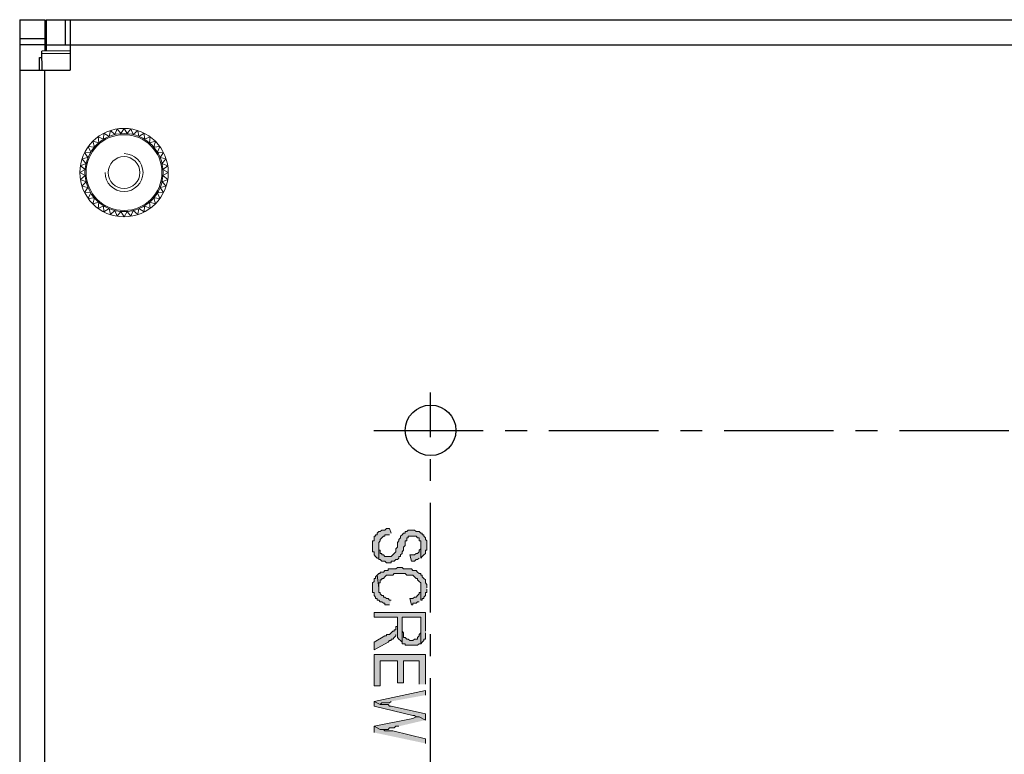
# Model space of a CAD drawing. Extents: x -31 to 1020, y 801 to 1395.
# Tile 26 of 29: x 745 to 823, y 1202 to 1260. Entities that reach past the tile are written whole.
import ezdxf

# ---------------------------------------------------------------- set-up
doc = ezdxf.new("R2010")
doc.units = 0
doc.header["$LTSCALE"] = 23.1
doc.header["$MEASUREMENT"] = 0
doc.linetypes.add('CENTER', pattern=[0.6, 0.375, -0.075, 0.075, -0.075])
doc.layers.get('0').update_dxf_attribs({"linetype": 'CONTINUOUS'})
for name, color, linetype in [('00_COMPONENTS', 7, 'CONTINUOUS'), ('02___PRT_ALL_AXES', 7, 'CONTINUOUS'), ('3', 3, 'CONTINUOUS'), ('CENTER', 130, 'CENTER'), ('DIM', 2, 'CONTINUOUS'), ('LB_O', 40, 'CONTINUOUS'), ('圖層 1', 7, 'CONTINUOUS')]:
    doc.layers.add(name, color=color, linetype=linetype)

msp = doc.modelspace()

# ---------------------------------------------------------------- hatches: boundary and pattern name
at = {"layer": '圖層 1'}
for points in [[(774.762, 1219.432), (774.638, 1219.802), (774.392, 1219.802), (774.269, 1219.679), (774.022, 1219.679), (773.899, 1219.556), (773.776, 1219.556), (773.652, 1219.432), (773.652, 1219.309), (773.529, 1219.309), (773.529, 1219.186), (773.406, 1219.186), (773.406, 1218.816), (773.283, 1218.816), (773.283, 1217.954), (773.406, 1217.954), (773.406, 1217.707), (773.529, 1217.584), (773.652, 1217.461), (773.776, 1217.461), (773.776, 1218.693), (773.899, 1218.816), (773.899, 1218.939), (774.022, 1219.063), (774.145, 1219.186), (774.269, 1219.186), (774.269, 1219.309), (774.638, 1219.309)], [(777.596, 1218.447), (777.596, 1218.816), (777.473, 1218.939), (777.473, 1219.063), (777.35, 1219.186), (777.35, 1219.309), (777.227, 1219.309), (777.227, 1219.432), (777.103, 1219.432), (776.98, 1219.556), (776.734, 1219.556), (776.61, 1219.679), (776.117, 1219.679), (775.994, 1219.556), (775.871, 1219.556), (775.871, 1219.432), (775.748, 1219.432), (775.624, 1219.309), (775.501, 1219.186), (775.501, 1219.063), (775.378, 1218.939), (775.378, 1218.816), (775.255, 1218.693), (775.255, 1218.323), (775.131, 1218.2), (775.131, 1217.954), (775.008, 1217.83), (774.885, 1217.707), (774.762, 1217.584), (774.392, 1217.584), (774.269, 1217.584), (774.145, 1217.707), (774.022, 1217.707), (774.022, 1217.83), (773.899, 1217.83), (773.899, 1218.077), (773.776, 1218.077), (773.776, 1218.447), (773.776, 1217.337), (773.899, 1217.337), (774.022, 1217.214), (774.145, 1217.214), (774.269, 1217.214), (774.392, 1217.091), (774.762, 1217.091), (774.762, 1217.214), (775.008, 1217.214), (775.131, 1217.337), (775.255, 1217.337), (775.378, 1217.461), (775.378, 1217.584), (775.501, 1217.584), (775.501, 1217.707), (775.624, 1217.83), (775.624, 1217.954), (775.748, 1218.077), (775.748, 1218.323), (775.871, 1218.447), (775.871, 1218.816), (775.994, 1218.816), (775.994, 1219.063), (776.117, 1219.063), (776.117, 1219.186), (776.487, 1219.186), (776.734, 1219.186), (776.857, 1219.063), (776.98, 1219.063), (776.98, 1218.816), (777.103, 1218.816), (777.103, 1217.461), (777.227, 1217.584), (777.35, 1217.707), (777.473, 1217.83), (777.473, 1218.077), (777.596, 1218.077)], [(777.103, 1217.461), (777.103, 1218.447), (777.103, 1218.2), (776.98, 1218.077), (776.98, 1217.954), (776.857, 1217.83), (776.734, 1217.83), (776.61, 1217.707), (776.487, 1217.707), (776.241, 1217.707), (776.364, 1217.214), (776.61, 1217.214), (776.734, 1217.337), (776.857, 1217.337), (776.98, 1217.461)], [(777.596, 1215.119), (777.596, 1215.365), (777.473, 1215.489), (777.473, 1215.735), (777.35, 1215.858), (777.227, 1215.982), (777.227, 1216.105), (777.103, 1216.105), (777.103, 1216.228), (776.98, 1216.228), (776.857, 1216.351), (776.734, 1216.475), (776.61, 1216.475), (776.487, 1216.475), (776.364, 1216.598), (776.117, 1216.598), (775.748, 1216.598), (775.624, 1216.721), (775.255, 1216.721), (775.131, 1216.598), (774.515, 1216.598), (774.515, 1216.475), (774.269, 1216.475), (774.145, 1216.351), (773.899, 1216.351), (773.899, 1216.228), (773.776, 1216.228), (773.652, 1216.105), (773.776, 1215.119), (773.776, 1215.489), (773.899, 1215.489), (773.899, 1215.735), (774.022, 1215.735), (774.022, 1215.858), (774.145, 1215.858), (774.269, 1215.982), (774.392, 1216.105), (774.515, 1216.105), (774.885, 1216.105), (775.008, 1216.228), (775.871, 1216.228), (775.994, 1216.105), (776.487, 1216.105), (776.61, 1215.982), (776.734, 1215.858), (776.857, 1215.858), (776.857, 1215.735), (776.98, 1215.612), (777.103, 1215.489), (777.103, 1214.133), (777.227, 1214.133), (777.227, 1214.256), (777.35, 1214.256), (777.35, 1214.379), (777.473, 1214.503), (777.473, 1214.749), (777.596, 1214.749), (777.596, 1214.996)], [(774.762, 1214.133), (774.638, 1214.133), (774.515, 1214.256), (774.392, 1214.256), (774.269, 1214.379), (774.145, 1214.379), (774.145, 1214.503), (774.022, 1214.503), (773.899, 1214.626), (773.899, 1214.749), (773.776, 1214.749), (773.776, 1215.119), (773.652, 1216.105), (773.529, 1215.982), (773.529, 1215.858), (773.406, 1215.858), (773.406, 1215.612), (773.283, 1215.489), (773.283, 1214.749), (773.406, 1214.749), (773.406, 1214.503), (773.529, 1214.379), (773.529, 1214.256), (773.652, 1214.256), (773.652, 1214.133), (773.776, 1214.133), (773.899, 1214.01), (774.022, 1214.01), (774.145, 1213.886), (774.269, 1213.886), (774.269, 1213.763), (774.638, 1213.763)], [(777.103, 1214.133), (777.103, 1215.119), (777.103, 1214.749), (776.98, 1214.749), (776.98, 1214.626), (776.857, 1214.503), (776.734, 1214.379), (776.61, 1214.379), (776.487, 1214.256), (776.241, 1214.256), (776.364, 1213.763), (776.487, 1213.763), (776.487, 1213.886), (776.734, 1213.886), (776.857, 1214.01), (776.98, 1214.01)], [(777.473, 1211.668), (777.473, 1213.147), (773.406, 1213.147), (773.406, 1212.777), (775.255, 1212.777), (775.255, 1211.175), (775.378, 1211.052), (775.501, 1210.929), (775.624, 1210.805), (775.624, 1210.682), (775.624, 1212.777), (777.103, 1212.777), (777.103, 1210.682), (777.227, 1210.805), (777.35, 1210.929), (777.35, 1211.052), (777.473, 1211.052), (777.473, 1211.545)], [(777.103, 1210.682), (777.103, 1211.668), (777.103, 1211.545), (776.98, 1211.422), (776.98, 1211.298), (776.857, 1211.175), (776.857, 1211.052), (776.61, 1211.052), (776.487, 1210.929), (776.364, 1210.929), (776.241, 1210.929), (776.117, 1211.052), (775.994, 1211.052), (775.871, 1211.175), (775.748, 1211.175), (775.748, 1211.545), (775.624, 1211.668), (775.624, 1212.777), (775.624, 1210.682), (775.871, 1210.682), (775.871, 1210.559), (776.857, 1210.559), (776.98, 1210.682)], [(775.255, 1211.422), (775.255, 1212.284), (775.255, 1212.038), (775.131, 1212.038), (775.131, 1211.791), (775.008, 1211.791), (775.008, 1211.668), (774.885, 1211.668), (774.762, 1211.545), (774.638, 1211.422), (774.392, 1211.422), (774.392, 1211.298), (774.269, 1211.298), (773.406, 1210.805), (773.406, 1210.189), (774.515, 1210.805), (774.638, 1210.929), (774.762, 1210.929), (774.762, 1211.052), (774.885, 1211.052), (775.008, 1211.175), (775.131, 1211.298), (775.131, 1211.422)], [(777.473, 1207.478), (777.473, 1209.819), (773.406, 1209.819), (773.406, 1207.355), (773.899, 1207.355), (773.899, 1209.326), (775.255, 1209.326), (775.255, 1207.601), (775.748, 1207.601), (775.748, 1209.326), (776.98, 1209.326), (776.98, 1207.478)], [(777.473, 1206.615), (777.473, 1206.985), (773.406, 1206.122), (773.899, 1205.876), (774.022, 1205.999), (774.269, 1205.999), (774.638, 1205.999), (774.762, 1206.122)], [(777.473, 1204.643), (777.473, 1205.136), (774.762, 1205.752), (774.638, 1205.752), (774.515, 1205.876), (773.899, 1205.876), (773.406, 1206.122), (773.406, 1205.752), (776.487, 1205.013), (776.61, 1205.013), (776.734, 1204.889), (776.98, 1204.889)], [(777.473, 1204.643), (776.98, 1204.889), (776.734, 1204.889), (776.487, 1204.766), (773.406, 1204.15), (773.899, 1203.903), (774.515, 1203.903), (774.638, 1204.027), (774.762, 1204.027), (775.008, 1204.027), (775.131, 1204.15), (775.378, 1204.15)], [(777.473, 1202.795), (777.473, 1203.164), (774.885, 1203.781), (774.269, 1203.781), (774.145, 1203.903), (773.899, 1203.903), (773.406, 1204.15), (773.406, 1203.657)]]:
    msp.add_hatch(color=7, dxfattribs=at).paths.add_polyline_path(points)

# ---------------------------------------------------------------- linework, layer by layer
at = {"color": 7, "linetype": 'Continuous'}
for p, q in [((745.38, 1260.067), (745.38, 1045.067)), ((745.38, 1260.067), (747.38, 1260.067)), ((747.48, 1260.067), (747.48, 1258.067)), ((747.48, 1260.067), (858.28, 1260.067)), ((748.98, 1260.067), (748.98, 1258.067)), ((749.38, 1260.067), (749.38, 1256.067)), ((745.38, 1258.567), (747.38, 1258.567)), ((747.38, 1258.067), (745.38, 1258.067)), ((749.38, 1258.067), (856.38, 1258.067)), ((745.38, 1256.067), (749.38, 1256.067)), ((747.38, 1130.067), (747.38, 1256.067))]:
    msp.add_line(p, q, dxfattribs=at)
at = {"color": 3, "linetype": 'Continuous'}
for p, q in [((747.38, 1260.067), (747.38, 1257.573)), ((747.48, 1258.067), (747.48, 1257.574)), ((747.48, 1258.067), (749.38, 1258.067))]:
    msp.add_line(p, q, dxfattribs=at)
at = {"layer": '00_COMPONENTS', "color": 7, "linetype": 'Continuous'}
for p, q in [((746.942, 1257.066), (747.142, 1257.069)), ((746.957, 1256.067), (746.942, 1257.066)), ((749.38, 1257.603), (747.135, 1257.569)), ((747.157, 1256.063), (747.135, 1257.569)), ((749.38, 1257.403), (747.138, 1257.369))]:
    msp.add_line(p, q, dxfattribs=at)
at = {"layer": '02___PRT_ALL_AXES', "color": 7, "linetype": 'Continuous'}
msp.add_circle((777.88, 1227.567), 2, dxfattribs=at)
at = {"layer": '3', "lineweight": 0}
for p, q in [((751.578, 1250.798), (752.021, 1250.601)), ((751.578, 1250.798), (751.628, 1250.316)), ((752.046, 1251.085), (752.021, 1250.601)), ((752.046, 1251.085), (752.453, 1250.821)), ((752.553, 1251.295), (752.453, 1250.821)), ((752.553, 1251.295), (752.914, 1250.971)), ((753.087, 1251.423), (752.914, 1250.971)), ((753.087, 1251.423), (753.393, 1251.047)), ((753.635, 1251.467), (753.393, 1251.047)), ((753.635, 1251.467), (753.877, 1251.047)), ((754.182, 1251.423), (753.877, 1251.047)), ((754.182, 1251.423), (754.356, 1250.971)), ((754.717, 1251.295), (754.356, 1250.971)), ((754.717, 1251.295), (754.817, 1250.821)), ((755.224, 1251.085), (754.817, 1250.821)), ((755.224, 1251.085), (755.249, 1250.601)), ((755.692, 1250.798), (755.249, 1250.601)), ((755.692, 1250.798), (755.642, 1250.316)), ((750.803, 1250.024), (751.286, 1249.973)), ((750.803, 1250.024), (751.001, 1249.581)), ((751.16, 1250.441), (751.628, 1250.316)), ((751.16, 1250.441), (751.286, 1249.973)), ((756.11, 1250.441), (755.642, 1250.316)), ((756.11, 1250.441), (755.984, 1249.973)), ((756.467, 1250.024), (755.984, 1249.973)), ((756.467, 1250.024), (756.269, 1249.581)), ((750.516, 1249.555), (751.001, 1249.581)), ((750.516, 1249.555), (750.78, 1249.149)), ((756.753, 1249.555), (756.269, 1249.581)), ((756.753, 1249.555), (756.489, 1249.149)), ((750.178, 1248.514), (750.631, 1248.688)), ((750.178, 1248.514), (750.555, 1248.209)), ((750.306, 1249.048), (750.78, 1249.149)), ((750.306, 1249.048), (750.631, 1248.688)), ((756.964, 1249.048), (756.489, 1249.149)), ((757.092, 1248.514), (756.625, 1248.693)), ((756.964, 1249.048), (756.629, 1248.677)), ((757.092, 1248.514), (756.715, 1248.209)), ((750.135, 1247.967), (750.555, 1248.209)), ((750.135, 1247.967), (750.555, 1247.724)), ((750.178, 1247.419), (750.555, 1247.724)), ((757.135, 1247.967), (756.715, 1248.209)), ((757.135, 1247.967), (756.715, 1247.724)), ((757.092, 1247.419), (756.715, 1247.724)), ((750.178, 1247.419), (750.631, 1247.245)), ((750.306, 1246.885), (750.631, 1247.245)), ((750.306, 1246.885), (750.78, 1246.784)), ((756.964, 1246.885), (756.489, 1246.784)), ((757.092, 1247.419), (756.639, 1247.245)), ((756.964, 1246.885), (756.639, 1247.245)), ((750.516, 1246.378), (750.78, 1246.784)), ((750.516, 1246.378), (751.001, 1246.352)), ((750.803, 1245.909), (751.001, 1246.352)), ((756.753, 1246.378), (756.269, 1246.352)), ((756.467, 1245.909), (756.269, 1246.352)), ((756.753, 1246.378), (756.489, 1246.784)), ((750.803, 1245.909), (751.286, 1245.96)), ((751.16, 1245.492), (751.286, 1245.96)), ((751.16, 1245.492), (751.628, 1245.617)), ((751.578, 1245.135), (751.628, 1245.617)), ((751.578, 1245.135), (752.021, 1245.332)), ((752.046, 1244.848), (752.021, 1245.332)), ((755.224, 1244.848), (755.249, 1245.332)), ((755.692, 1245.135), (755.249, 1245.332)), ((755.692, 1245.135), (755.642, 1245.617)), ((756.11, 1245.492), (755.642, 1245.617)), ((756.11, 1245.492), (755.984, 1245.96)), ((756.467, 1245.909), (755.984, 1245.96)), ((752.046, 1244.848), (752.453, 1245.112)), ((752.553, 1244.638), (752.453, 1245.112)), ((752.553, 1244.638), (752.914, 1244.962)), ((753.087, 1244.51), (752.914, 1244.962)), ((753.087, 1244.51), (753.393, 1244.886)), ((753.635, 1244.467), (753.393, 1244.886)), ((753.635, 1244.467), (753.877, 1244.886)), ((754.182, 1244.51), (753.877, 1244.886)), ((754.182, 1244.51), (754.356, 1244.962)), ((754.717, 1244.638), (754.356, 1244.962)), ((754.717, 1244.638), (754.817, 1245.112)), ((755.224, 1244.848), (754.817, 1245.112))]:
    msp.add_line(p, q, dxfattribs=at)
for radius in [3.09, 3]:
    msp.add_circle((753.635, 1247.967), radius, dxfattribs=at)
at = {"layer": 'CENTER'}
for p, q in [((777.88, 1074.567), (777.88, 1230.567)), ((773.38, 1227.567), (830.88, 1227.567))]:
    msp.add_line(p, q, dxfattribs=at)
at = {"layer": 'DIM', "lineweight": 0}
msp.add_circle((753.635, 1247.967), 1.26, dxfattribs=at)
msp.add_arc((753.635, 1247.967), 1.5, 180, 90, dxfattribs=at)
at = {"layer": 'LB_O', "lineweight": 0}
msp.add_circle((753.635, 1247.967), 3.5, dxfattribs=at)
at = {"layer": '圖層 1', "lineweight": 0}
for points in [[(774.762, 1219.432), (774.638, 1219.802), (774.392, 1219.802), (774.269, 1219.679), (774.022, 1219.679), (773.899, 1219.556), (773.776, 1219.556), (773.652, 1219.432), (773.652, 1219.309), (773.529, 1219.309), (773.529, 1219.186), (773.406, 1219.186), (773.406, 1218.816), (773.283, 1218.816), (773.283, 1217.954), (773.406, 1217.954), (773.406, 1217.707), (773.529, 1217.584), (773.652, 1217.461), (773.776, 1217.461), (773.776, 1218.693), (773.899, 1218.816), (773.899, 1218.939), (774.022, 1219.063), (774.145, 1219.186), (774.269, 1219.186), (774.269, 1219.309), (774.638, 1219.309)], [(777.596, 1218.447), (777.596, 1218.816), (777.473, 1218.939), (777.473, 1219.063), (777.35, 1219.186), (777.35, 1219.309), (777.227, 1219.309), (777.227, 1219.432), (777.103, 1219.432), (776.98, 1219.556), (776.734, 1219.556), (776.61, 1219.679), (776.117, 1219.679), (775.994, 1219.556), (775.871, 1219.556), (775.871, 1219.432), (775.748, 1219.432), (775.624, 1219.309), (775.501, 1219.186), (775.501, 1219.063), (775.378, 1218.939), (775.378, 1218.816), (775.255, 1218.693), (775.255, 1218.323), (775.131, 1218.2), (775.131, 1217.954), (775.008, 1217.83), (774.885, 1217.707), (774.762, 1217.584), (774.392, 1217.584), (774.269, 1217.584), (774.145, 1217.707), (774.022, 1217.707), (774.022, 1217.83), (773.899, 1217.83), (773.899, 1218.077), (773.776, 1218.077), (773.776, 1218.447), (773.776, 1217.337), (773.899, 1217.337), (774.022, 1217.214), (774.145, 1217.214), (774.269, 1217.214), (774.392, 1217.091), (774.762, 1217.091), (774.762, 1217.214), (775.008, 1217.214), (775.131, 1217.337), (775.255, 1217.337), (775.378, 1217.461), (775.378, 1217.584), (775.501, 1217.584), (775.501, 1217.707), (775.624, 1217.83), (775.624, 1217.954), (775.748, 1218.077), (775.748, 1218.323), (775.871, 1218.447), (775.871, 1218.816), (775.994, 1218.816), (775.994, 1219.063), (776.117, 1219.063), (776.117, 1219.186), (776.487, 1219.186), (776.734, 1219.186), (776.857, 1219.063), (776.98, 1219.063), (776.98, 1218.816), (777.103, 1218.816), (777.103, 1217.461), (777.227, 1217.584), (777.35, 1217.707), (777.473, 1217.83), (777.473, 1218.077), (777.596, 1218.077), (777.596, 1218.447)], [(777.103, 1217.461), (777.103, 1218.447), (777.103, 1218.2), (776.98, 1218.077), (776.98, 1217.954), (776.857, 1217.83), (776.734, 1217.83), (776.61, 1217.707), (776.487, 1217.707), (776.241, 1217.707), (776.364, 1217.214), (776.61, 1217.214), (776.734, 1217.337), (776.857, 1217.337), (776.98, 1217.461)], [(777.596, 1215.119), (777.596, 1215.365), (777.473, 1215.489), (777.473, 1215.735), (777.35, 1215.858), (777.227, 1215.982), (777.227, 1216.105), (777.103, 1216.105), (777.103, 1216.228), (776.98, 1216.228), (776.857, 1216.351), (776.734, 1216.475), (776.61, 1216.475), (776.487, 1216.475), (776.364, 1216.598), (776.117, 1216.598), (775.748, 1216.598), (775.624, 1216.721), (775.255, 1216.721), (775.131, 1216.598), (774.515, 1216.598), (774.515, 1216.475), (774.269, 1216.475), (774.145, 1216.351), (773.899, 1216.351), (773.899, 1216.228), (773.776, 1216.228), (773.652, 1216.105), (773.776, 1215.119), (773.776, 1215.489), (773.899, 1215.489), (773.899, 1215.735), (774.022, 1215.735), (774.022, 1215.858), (774.145, 1215.858), (774.269, 1215.982), (774.392, 1216.105), (774.515, 1216.105), (774.885, 1216.105), (775.008, 1216.228), (775.871, 1216.228), (775.994, 1216.105), (776.487, 1216.105), (776.61, 1215.982), (776.734, 1215.858), (776.857, 1215.858), (776.857, 1215.735), (776.98, 1215.612), (777.103, 1215.489), (777.103, 1214.133), (777.227, 1214.133), (777.227, 1214.256), (777.35, 1214.256), (777.35, 1214.379), (777.473, 1214.503), (777.473, 1214.749), (777.596, 1214.749), (777.596, 1214.996)], [(774.762, 1214.133), (774.638, 1214.133), (774.515, 1214.256), (774.392, 1214.256), (774.269, 1214.379), (774.145, 1214.379), (774.145, 1214.503), (774.022, 1214.503), (773.899, 1214.626), (773.899, 1214.749), (773.776, 1214.749), (773.776, 1215.119), (773.652, 1216.105), (773.529, 1215.982), (773.529, 1215.858), (773.406, 1215.858), (773.406, 1215.612), (773.283, 1215.489), (773.283, 1214.749), (773.406, 1214.749), (773.406, 1214.503), (773.529, 1214.379), (773.529, 1214.256), (773.652, 1214.256), (773.652, 1214.133), (773.776, 1214.133), (773.899, 1214.01), (774.022, 1214.01), (774.145, 1213.886), (774.269, 1213.886), (774.269, 1213.763), (774.638, 1213.763)], [(777.103, 1214.133), (777.103, 1215.119), (777.103, 1214.749), (776.98, 1214.749), (776.98, 1214.626), (776.857, 1214.503), (776.734, 1214.379), (776.61, 1214.379), (776.487, 1214.256), (776.241, 1214.256), (776.364, 1213.763), (776.487, 1213.763), (776.487, 1213.886), (776.734, 1213.886), (776.857, 1214.01), (776.98, 1214.01)], [(777.473, 1211.668), (777.473, 1213.147), (773.406, 1213.147), (773.406, 1212.777), (775.255, 1212.777), (775.255, 1211.175), (775.378, 1211.052), (775.501, 1210.929), (775.624, 1210.805), (775.624, 1210.682), (775.624, 1212.777), (777.103, 1212.777), (777.103, 1210.682), (777.227, 1210.805), (777.35, 1210.929), (777.35, 1211.052), (777.473, 1211.052), (777.473, 1211.545)], [(777.103, 1210.682), (777.103, 1211.668), (777.103, 1211.545), (776.98, 1211.422), (776.98, 1211.298), (776.857, 1211.175), (776.857, 1211.052), (776.61, 1211.052), (776.487, 1210.929), (776.364, 1210.929), (776.241, 1210.929), (776.117, 1211.052), (775.994, 1211.052), (775.871, 1211.175), (775.748, 1211.175), (775.748, 1211.545), (775.624, 1211.668), (775.624, 1212.777), (775.624, 1210.682), (775.871, 1210.682), (775.871, 1210.559), (776.857, 1210.559), (776.98, 1210.682), (777.103, 1210.682)], [(775.255, 1211.422), (775.255, 1212.284), (775.255, 1212.038), (775.131, 1212.038), (775.131, 1211.791), (775.008, 1211.791), (775.008, 1211.668), (774.885, 1211.668), (774.762, 1211.545), (774.638, 1211.422), (774.392, 1211.422), (774.392, 1211.298), (774.269, 1211.298), (773.406, 1210.805), (773.406, 1210.189), (774.515, 1210.805), (774.638, 1210.929), (774.762, 1210.929), (774.762, 1211.052), (774.885, 1211.052), (775.008, 1211.175), (775.131, 1211.298), (775.131, 1211.422)], [(777.473, 1207.478), (777.473, 1209.819), (773.406, 1209.819), (773.406, 1207.355), (773.899, 1207.355), (773.899, 1209.326), (775.255, 1209.326), (775.255, 1207.601), (775.748, 1207.601), (775.748, 1209.326), (776.98, 1209.326), (776.98, 1207.478)], [(777.473, 1206.615), (777.473, 1206.985), (773.406, 1206.122), (773.899, 1205.876), (774.022, 1205.999), (774.269, 1205.999), (774.638, 1205.999), (774.762, 1206.122)], [(777.473, 1204.643), (777.473, 1205.136), (774.762, 1205.752), (774.638, 1205.752), (774.515, 1205.876), (773.899, 1205.876), (773.406, 1206.122), (773.406, 1205.752), (776.487, 1205.013), (776.61, 1205.013), (776.734, 1204.889), (776.98, 1204.889)], [(777.473, 1204.643), (776.98, 1204.889), (776.734, 1204.889), (776.487, 1204.766), (773.406, 1204.15), (773.899, 1203.903), (774.515, 1203.903), (774.638, 1204.027), (774.762, 1204.027), (775.008, 1204.027), (775.131, 1204.15), (775.378, 1204.15)], [(777.473, 1202.795), (777.473, 1203.164), (774.885, 1203.781), (774.269, 1203.781), (774.145, 1203.903), (773.899, 1203.903), (773.406, 1204.15), (773.406, 1203.657)]]:
    msp.add_lwpolyline(points, dxfattribs=at)

doc.saveas('drawing.dxf')
